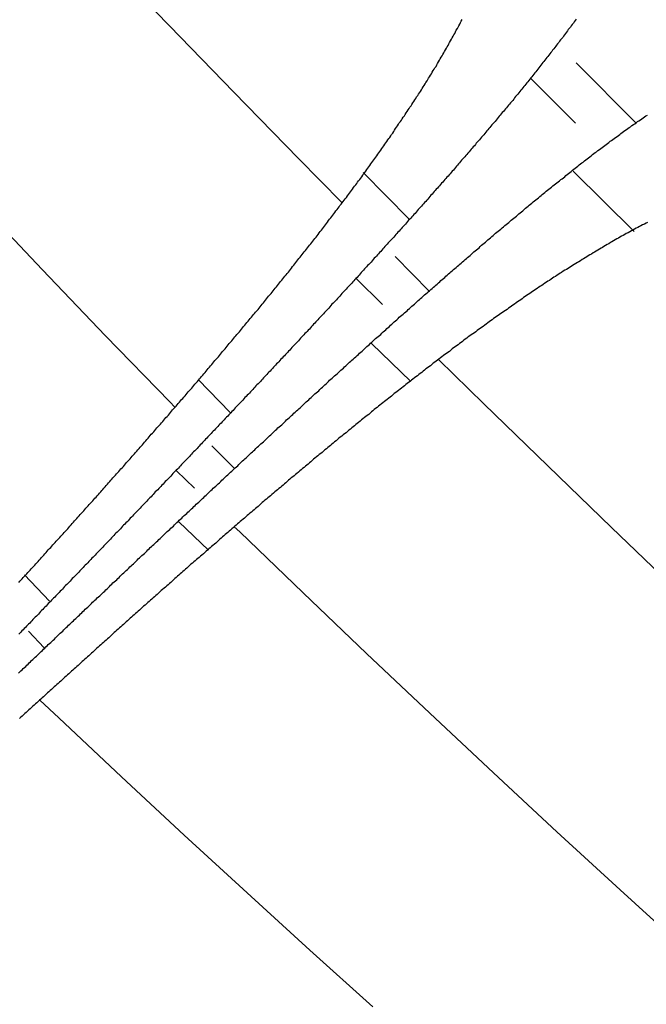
# Model space of a CAD drawing. Extents: x 2 to 87, y -108 to 11.
# Tile 55 of 210: x 24.298 to 24.534, y -80.279 to -79.908. Entities that reach past the tile are written whole.
import ezdxf

# ---------------------------------------------------------------- set-up
doc = ezdxf.new("R2010")
doc.units = 0
doc.header["$MEASUREMENT"] = 0
doc.layers.add('12', color=7, linetype='CONTINUOUS')

msp = doc.modelspace()

# ---------------------------------------------------------------- linework, layer by layer
at = {"layer": '12', "color": 62, "linetype": 'Continuous'}
for p, q in [((24.3543, -79.9105), (24.3302, -79.8856)), ((24.3785, -79.9355), (24.3543, -79.9105)), ((24.5296, -79.9471), (24.5071, -79.9245)), ((24.49, -79.9303), (24.5069, -79.9472)), ((24.4028, -79.9604), (24.3785, -79.9355)), ((24.4191, -79.977), (24.4028, -79.9604)), ((24.4444, -79.9833), (24.4271, -79.9657)), ((24.506, -79.9652), (24.529, -79.9879)), ((24.3065, -80.0022), (24.2828, -79.9772)), ((24.4519, -80.0103), (24.4391, -79.9973)), ((24.3303, -80.0271), (24.3065, -80.0022)), ((24.4245, -80.0056), (24.4344, -80.0154)), ((24.3544, -80.052), (24.3303, -80.0271)), ((24.4303, -80.03), (24.445, -80.0444)), ((24.4556, -80.0362), (24.4725, -80.0527)), ((24.3771, -80.056), (24.3651, -80.0436)), ((24.3563, -80.054), (24.3544, -80.052)), ((24.4725, -80.0527), (24.4965, -80.076)), ((24.3786, -80.077), (24.3703, -80.0685)), ((24.4965, -80.076), (24.5204, -80.0992)), ((24.357, -80.0779), (24.3637, -80.0844)), ((24.3578, -80.0971), (24.369, -80.1078)), ((24.3787, -80.099), (24.3808, -80.1009)), ((24.5204, -80.0992), (24.5444, -80.1223)), ((24.3808, -80.1009), (24.4046, -80.1238)), ((24.3093, -80.127), (24.2999, -80.1171)), ((24.4046, -80.1238), (24.4284, -80.1466)), ((24.3073, -80.1445), (24.3013, -80.1382)), ((24.4284, -80.1466), (24.4522, -80.1691)), ((24.3056, -80.1642), (24.3127, -80.1709)), ((24.4522, -80.1691), (24.4761, -80.1915)), ((24.3127, -80.1709), (24.3363, -80.1931)), ((24.4761, -80.1915), (24.4999, -80.2137)), ((24.3363, -80.1931), (24.3599, -80.215)), ((24.4999, -80.2137), (24.5237, -80.2356)), ((24.3599, -80.215), (24.3835, -80.2367)), ((24.5237, -80.2356), (24.5475, -80.2573)), ((24.3835, -80.2367), (24.4071, -80.2582)), ((24.4071, -80.2582), (24.4307, -80.2795))]:
    msp.add_line(p, q, dxfattribs=at)
for points in [[(24.449, -79.9346), (24.4493, -79.9341), (24.4497, -79.9335), (24.45, -79.933), (24.4504, -79.9324), (24.4507, -79.9319), (24.4511, -79.9313), (24.4514, -79.9308), (24.4517, -79.9302), (24.4521, -79.9297), (24.4524, -79.9291), (24.4528, -79.9286), (24.4531, -79.928), (24.4534, -79.9274), (24.4538, -79.9269), (24.4541, -79.9263), (24.4545, -79.9258), (24.4548, -79.9252), (24.4551, -79.9247), (24.4554, -79.9241), (24.4558, -79.9235), (24.4561, -79.923), (24.4564, -79.9224), (24.4568, -79.9219), (24.4571, -79.9213), (24.4574, -79.9207), (24.4577, -79.9202), (24.458, -79.9196), (24.4584, -79.919), (24.4587, -79.9185), (24.459, -79.9179), (24.4593, -79.9173), (24.4596, -79.9168), (24.4599, -79.9162), (24.4603, -79.9156), (24.4606, -79.9151), (24.4609, -79.9145), (24.4612, -79.9139), (24.4615, -79.9134), (24.4618, -79.9128), (24.4621, -79.9122), (24.4625, -79.9116), (24.4628, -79.9111), (24.4631, -79.9105), (24.4634, -79.9099), (24.4637, -79.9093), (24.464, -79.9088), (24.4643, -79.9082)], [(24.5071, -79.9081), (24.5068, -79.9086), (24.5064, -79.9091), (24.5061, -79.9096), (24.5057, -79.91), (24.5053, -79.9105), (24.505, -79.911), (24.5046, -79.9115), (24.5042, -79.912), (24.5039, -79.9125), (24.5035, -79.913), (24.5032, -79.9134), (24.5028, -79.9139), (24.5024, -79.9144), (24.5021, -79.9149), (24.5017, -79.9154), (24.5013, -79.9158), (24.5009, -79.9163), (24.5006, -79.9168), (24.5002, -79.9173), (24.4998, -79.9178), (24.4995, -79.9182), (24.4991, -79.9187), (24.4987, -79.9192), (24.4983, -79.9197), (24.498, -79.9202), (24.4976, -79.9206), (24.4972, -79.9211), (24.4969, -79.9216), (24.4965, -79.9221), (24.4961, -79.9225), (24.4957, -79.923), (24.4954, -79.9235), (24.495, -79.924), (24.4946, -79.9244), (24.4942, -79.9249)], [(24.4942, -79.9249), (24.4939, -79.9254), (24.4935, -79.9259), (24.4931, -79.9263), (24.4928, -79.9268), (24.4924, -79.9273), (24.492, -79.9278), (24.4916, -79.9282), (24.4913, -79.9287), (24.4909, -79.9292), (24.4905, -79.9297), (24.4901, -79.9301), (24.4897, -79.9306), (24.4894, -79.9311), (24.489, -79.9316), (24.4886, -79.932), (24.4882, -79.9325), (24.4879, -79.933), (24.4875, -79.9334), (24.4871, -79.9339), (24.4867, -79.9344), (24.4863, -79.9348), (24.486, -79.9353), (24.4856, -79.9358), (24.4852, -79.9363), (24.4848, -79.9367), (24.4844, -79.9372), (24.484, -79.9377), (24.4837, -79.9381), (24.4833, -79.9386), (24.4829, -79.9391), (24.4825, -79.9395), (24.4821, -79.94), (24.4817, -79.9404), (24.4813, -79.9409), (24.481, -79.9414), (24.4806, -79.9418), (24.4802, -79.9423), (24.4798, -79.9428), (24.4794, -79.9432), (24.479, -79.9437), (24.4786, -79.9442), (24.4782, -79.9446), (24.4779, -79.9451), (24.4775, -79.9455), (24.4771, -79.946), (24.4767, -79.9465), (24.4763, -79.9469), (24.4759, -79.9474), (24.4755, -79.9478), (24.4751, -79.9483), (24.4747, -79.9488), (24.4743, -79.9492), (24.474, -79.9497), (24.4736, -79.9501), (24.4732, -79.9506), (24.4728, -79.9511), (24.4724, -79.9515), (24.472, -79.952), (24.4716, -79.9524), (24.4712, -79.9529), (24.4708, -79.9534), (24.4704, -79.9538), (24.47, -79.9543), (24.4696, -79.9547), (24.4693, -79.9552), (24.4689, -79.9557), (24.4685, -79.9561), (24.4681, -79.9566), (24.4677, -79.957), (24.4673, -79.9575), (24.4669, -79.958), (24.4665, -79.9584), (24.4661, -79.9589), (24.4657, -79.9593), (24.4653, -79.9598), (24.4649, -79.9602), (24.4645, -79.9607), (24.4641, -79.9611), (24.4637, -79.9616), (24.4633, -79.9621), (24.4629, -79.9625), (24.4626, -79.963), (24.4622, -79.9634), (24.4618, -79.9639), (24.4614, -79.9643), (24.461, -79.9648), (24.4606, -79.9652), (24.4602, -79.9657), (24.4598, -79.9662), (24.4594, -79.9666), (24.459, -79.9671), (24.4586, -79.9675), (24.4582, -79.968), (24.4578, -79.9684), (24.4574, -79.9689), (24.457, -79.9693), (24.4566, -79.9698), (24.4562, -79.9702), (24.4558, -79.9707), (24.4554, -79.9711)], [(24.4114, -79.9874), (24.4118, -79.9869), (24.4122, -79.9864), (24.4126, -79.9859), (24.413, -79.9854), (24.4133, -79.9849), (24.4137, -79.9844), (24.4141, -79.9838), (24.4145, -79.9833), (24.4149, -79.9828), (24.4153, -79.9823), (24.4157, -79.9818), (24.4161, -79.9813), (24.4165, -79.9808), (24.4169, -79.9802), (24.4173, -79.9797), (24.4177, -79.9792), (24.4181, -79.9787), (24.4184, -79.9782), (24.4188, -79.9777), (24.4192, -79.9771), (24.4196, -79.9766), (24.42, -79.9761), (24.4204, -79.9756), (24.4208, -79.9751), (24.4212, -79.9745), (24.4216, -79.974), (24.422, -79.9735), (24.4223, -79.973), (24.4227, -79.9725), (24.4231, -79.972), (24.4235, -79.9714), (24.4239, -79.9709), (24.4243, -79.9704), (24.4247, -79.9699), (24.425, -79.9693), (24.4254, -79.9688), (24.4258, -79.9683), (24.4262, -79.9678), (24.4266, -79.9673), (24.427, -79.9667), (24.4273, -79.9662), (24.4277, -79.9657), (24.4281, -79.9652), (24.4285, -79.9646), (24.4289, -79.9641), (24.4293, -79.9636), (24.4296, -79.9631), (24.43, -79.9625), (24.4304, -79.962), (24.4308, -79.9615), (24.4311, -79.961), (24.4315, -79.9604), (24.4319, -79.9599), (24.4323, -79.9594), (24.4326, -79.9588), (24.433, -79.9583), (24.4334, -79.9578), (24.4338, -79.9573), (24.4341, -79.9567), (24.4345, -79.9562), (24.4349, -79.9557), (24.4353, -79.9551), (24.4356, -79.9546), (24.436, -79.9541), (24.4364, -79.9535), (24.4367, -79.953), (24.4371, -79.9525), (24.4375, -79.9519), (24.4378, -79.9514), (24.4382, -79.9509), (24.4386, -79.9503), (24.4389, -79.9498), (24.4393, -79.9492), (24.4397, -79.9487), (24.44, -79.9482), (24.4404, -79.9476), (24.4407, -79.9471), (24.4411, -79.9466), (24.4415, -79.946), (24.4418, -79.9455), (24.4422, -79.9449), (24.4426, -79.9444), (24.4429, -79.9439), (24.4433, -79.9433), (24.4436, -79.9428), (24.444, -79.9422), (24.4444, -79.9417), (24.4447, -79.9412), (24.4451, -79.9406), (24.4454, -79.9401), (24.4458, -79.9395), (24.4461, -79.939), (24.4465, -79.9384), (24.4469, -79.9379), (24.4472, -79.9373), (24.4476, -79.9368), (24.4479, -79.9363), (24.4483, -79.9357), (24.4486, -79.9352), (24.449, -79.9346)], [(24.5255, -79.9499), (24.5261, -79.9496), (24.5266, -79.9492), (24.5271, -79.9488), (24.5276, -79.9485), (24.5281, -79.9481), (24.5287, -79.9477), (24.5292, -79.9474), (24.5297, -79.947), (24.5302, -79.9466), (24.5307, -79.9463), (24.5313, -79.9459), (24.5318, -79.9455), (24.5323, -79.9452), (24.5328, -79.9448), (24.5333, -79.9444), (24.5339, -79.9441)], [(24.476, -79.9894), (24.4764, -79.989), (24.4769, -79.9886), (24.4774, -79.9882), (24.4779, -79.9878), (24.4784, -79.9874), (24.4788, -79.987), (24.4793, -79.9866), (24.4798, -79.9862), (24.4803, -79.9857), (24.4808, -79.9853), (24.4813, -79.9849), (24.4818, -79.9845), (24.4822, -79.9841), (24.4827, -79.9837), (24.4832, -79.9833), (24.4837, -79.9829), (24.4842, -79.9825), (24.4847, -79.9821), (24.4852, -79.9817), (24.4856, -79.9813), (24.4861, -79.9809), (24.4866, -79.9805), (24.4871, -79.9801), (24.4876, -79.9796), (24.4881, -79.9792), (24.4886, -79.9788), (24.4891, -79.9784), (24.4895, -79.978), (24.49, -79.9776), (24.4905, -79.9772), (24.491, -79.9768), (24.4915, -79.9764), (24.492, -79.976), (24.4925, -79.9756), (24.493, -79.9752), (24.4935, -79.9748), (24.494, -79.9744), (24.4944, -79.974), (24.4949, -79.9736), (24.4954, -79.9732), (24.4959, -79.9728), (24.4964, -79.9724), (24.4969, -79.972), (24.4974, -79.9716), (24.4979, -79.9712), (24.4984, -79.9708), (24.4989, -79.9704), (24.4994, -79.97), (24.4999, -79.9696), (24.5004, -79.9692), (24.5009, -79.9688), (24.5014, -79.9684), (24.5019, -79.9681), (24.5024, -79.9677), (24.5029, -79.9673), (24.5033, -79.9669), (24.5038, -79.9665), (24.5043, -79.9661), (24.5048, -79.9657), (24.5053, -79.9653), (24.5058, -79.9649), (24.5063, -79.9645), (24.5068, -79.9641), (24.5073, -79.9637), (24.5078, -79.9633), (24.5083, -79.9629), (24.5088, -79.9625), (24.5093, -79.9621), (24.5098, -79.9618), (24.5103, -79.9614), (24.5108, -79.961), (24.5113, -79.9606), (24.5118, -79.9602), (24.5123, -79.9598), (24.5128, -79.9594), (24.5133, -79.959), (24.5138, -79.9586), (24.5143, -79.9582), (24.5148, -79.9579), (24.5153, -79.9575), (24.5159, -79.9571), (24.5164, -79.9567), (24.5169, -79.9563), (24.5174, -79.9559), (24.5179, -79.9556), (24.5184, -79.9552), (24.5189, -79.9548), (24.5194, -79.9544), (24.5199, -79.954), (24.5204, -79.9537), (24.5209, -79.9533), (24.5214, -79.9529), (24.5219, -79.9525), (24.5225, -79.9522), (24.523, -79.9518), (24.5235, -79.9514), (24.524, -79.951), (24.5245, -79.9507), (24.525, -79.9503), (24.5255, -79.9499)], [(24.4554, -79.9711), (24.455, -79.9716), (24.4546, -79.972), (24.4542, -79.9725), (24.4538, -79.9729), (24.4534, -79.9734), (24.453, -79.9739), (24.4526, -79.9743), (24.4522, -79.9748), (24.4518, -79.9752), (24.4514, -79.9757), (24.451, -79.9761), (24.4506, -79.9766), (24.4502, -79.977), (24.4498, -79.9775), (24.4494, -79.9779), (24.449, -79.9784), (24.4486, -79.9788), (24.4482, -79.9793), (24.4478, -79.9797), (24.4474, -79.9802), (24.447, -79.9806), (24.4466, -79.9811), (24.4462, -79.9815), (24.4458, -79.982), (24.4454, -79.9824), (24.445, -79.9829), (24.4446, -79.9833), (24.4442, -79.9837), (24.4438, -79.9842), (24.4434, -79.9846), (24.443, -79.9851), (24.4426, -79.9855), (24.4422, -79.986), (24.4418, -79.9864), (24.4414, -79.9869), (24.441, -79.9873), (24.4406, -79.9878), (24.4402, -79.9882), (24.4398, -79.9887), (24.4394, -79.9891), (24.439, -79.9896), (24.4386, -79.99), (24.4381, -79.9905), (24.4377, -79.9909), (24.4373, -79.9914), (24.4369, -79.9918), (24.4365, -79.9922), (24.4361, -79.9927), (24.4357, -79.9931), (24.4353, -79.9936), (24.4349, -79.994), (24.4345, -79.9945), (24.4341, -79.9949), (24.4337, -79.9954), (24.4333, -79.9958), (24.4329, -79.9963), (24.4325, -79.9967), (24.4321, -79.9972), (24.4317, -79.9976), (24.4313, -79.998), (24.4309, -79.9985), (24.4305, -79.9989), (24.4301, -79.9994), (24.4297, -79.9998), (24.4293, -80.0003), (24.4288, -80.0007), (24.4284, -80.0012), (24.428, -80.0016), (24.4276, -80.002), (24.4272, -80.0025), (24.4268, -80.0029), (24.4264, -80.0034), (24.426, -80.0038), (24.4256, -80.0043), (24.4252, -80.0047), (24.4248, -80.0052), (24.4244, -80.0056), (24.424, -80.006), (24.4236, -80.0065), (24.4232, -80.0069), (24.4228, -80.0074), (24.4224, -80.0078), (24.4219, -80.0083), (24.4215, -80.0087), (24.4211, -80.0091), (24.4207, -80.0096), (24.4203, -80.01), (24.4199, -80.0105), (24.4195, -80.0109), (24.4191, -80.0113), (24.4187, -80.0118), (24.4183, -80.0122), (24.4179, -80.0127), (24.4175, -80.0131), (24.4171, -80.0136), (24.4167, -80.014), (24.4163, -80.0144), (24.4158, -80.0149), (24.4154, -80.0153), (24.415, -80.0158)], [(24.3706, -80.0375), (24.371, -80.037), (24.3714, -80.0365), (24.3719, -80.036), (24.3723, -80.0355), (24.3727, -80.035), (24.3731, -80.0345), (24.3735, -80.034), (24.3739, -80.0335), (24.3743, -80.033), (24.3748, -80.0325), (24.3752, -80.032), (24.3756, -80.0316), (24.376, -80.0311), (24.3764, -80.0306), (24.3768, -80.0301), (24.3773, -80.0296), (24.3777, -80.0291), (24.3781, -80.0286), (24.3785, -80.0281), (24.3789, -80.0276), (24.3793, -80.0271), (24.3797, -80.0266), (24.3801, -80.0261), (24.3806, -80.0256), (24.381, -80.0251), (24.3814, -80.0246), (24.3818, -80.0241), (24.3822, -80.0236), (24.3826, -80.0232), (24.383, -80.0227), (24.3834, -80.0222), (24.3839, -80.0217), (24.3843, -80.0212), (24.3847, -80.0207), (24.3851, -80.0202), (24.3855, -80.0197), (24.3859, -80.0192), (24.3863, -80.0187), (24.3867, -80.0182), (24.3871, -80.0177), (24.3876, -80.0172), (24.388, -80.0167), (24.3884, -80.0162), (24.3888, -80.0157), (24.3892, -80.0152), (24.3896, -80.0147), (24.39, -80.0142), (24.3904, -80.0137), (24.3908, -80.0132), (24.3912, -80.0127), (24.3916, -80.0122), (24.3921, -80.0117), (24.3925, -80.0112), (24.3929, -80.0107), (24.3933, -80.0102), (24.3937, -80.0097), (24.3941, -80.0092), (24.3945, -80.0087), (24.3949, -80.0082), (24.3953, -80.0077), (24.3957, -80.0072), (24.3961, -80.0067), (24.3965, -80.0062), (24.3969, -80.0057), (24.3973, -80.0052), (24.3977, -80.0047), (24.3982, -80.0042), (24.3986, -80.0037), (24.399, -80.0032), (24.3994, -80.0027), (24.3998, -80.0022), (24.4002, -80.0017), (24.4006, -80.0011), (24.401, -80.0006), (24.4014, -80.0001), (24.4018, -79.9996), (24.4022, -79.9991), (24.4026, -79.9986), (24.403, -79.9981), (24.4034, -79.9976), (24.4038, -79.9971), (24.4042, -79.9966), (24.4046, -79.9961), (24.405, -79.9956), (24.4054, -79.9951), (24.4058, -79.9946), (24.4062, -79.9941), (24.4066, -79.9935), (24.407, -79.993), (24.4074, -79.9925), (24.4078, -79.992), (24.4082, -79.9915), (24.4086, -79.991), (24.409, -79.9905), (24.4094, -79.99), (24.4098, -79.9895), (24.4102, -79.989), (24.4106, -79.9884), (24.411, -79.9879), (24.4114, -79.9874)], [(24.534, -79.9845), (24.5334, -79.9848), (24.5328, -79.9851), (24.5321, -79.9854), (24.5315, -79.9858), (24.5309, -79.9861), (24.5303, -79.9864), (24.5297, -79.9867), (24.5291, -79.9871), (24.5285, -79.9874), (24.5279, -79.9877), (24.5273, -79.988), (24.5267, -79.9884), (24.526, -79.9887), (24.5254, -79.989), (24.5248, -79.9894), (24.5242, -79.9897), (24.5236, -79.9901), (24.523, -79.9904), (24.5224, -79.9907), (24.5218, -79.9911), (24.5212, -79.9914), (24.5206, -79.9918), (24.52, -79.9921), (24.5194, -79.9925), (24.5188, -79.9928), (24.5182, -79.9932), (24.5176, -79.9935), (24.5171, -79.9939), (24.5165, -79.9942), (24.5159, -79.9946), (24.5153, -79.9949), (24.5147, -79.9953), (24.5141, -79.9957), (24.5135, -79.996), (24.5129, -79.9964), (24.5123, -79.9967), (24.5117, -79.9971), (24.5111, -79.9974), (24.5105, -79.9978), (24.5099, -79.9982), (24.5094, -79.9985), (24.5088, -79.9989), (24.5082, -79.9993), (24.5076, -79.9996), (24.507, -80), (24.5064, -80.0003), (24.5058, -80.0007), (24.5053, -80.0011), (24.5047, -80.0014), (24.5041, -80.0018), (24.5035, -80.0022), (24.5029, -80.0025), (24.5023, -80.0029), (24.5017, -80.0033), (24.5012, -80.0036), (24.5006, -80.004), (24.5, -80.0044), (24.4994, -80.0048), (24.4988, -80.0051), (24.4983, -80.0055), (24.4977, -80.0059), (24.4971, -80.0063), (24.4965, -80.0066), (24.496, -80.007), (24.4954, -80.0074), (24.4948, -80.0078)], [(24.4285, -80.0312), (24.429, -80.0308), (24.4295, -80.0304), (24.4299, -80.0299), (24.4304, -80.0295), (24.4309, -80.0291), (24.4313, -80.0287), (24.4318, -80.0282), (24.4323, -80.0278), (24.4327, -80.0274), (24.4332, -80.027), (24.4337, -80.0266), (24.4341, -80.0261), (24.4346, -80.0257), (24.4351, -80.0253), (24.4356, -80.0249), (24.436, -80.0244), (24.4365, -80.024), (24.437, -80.0236), (24.4374, -80.0232), (24.4379, -80.0228), (24.4384, -80.0223), (24.4388, -80.0219), (24.4393, -80.0215), (24.4398, -80.0211), (24.4403, -80.0207), (24.4407, -80.0202), (24.4412, -80.0198), (24.4417, -80.0194), (24.4421, -80.019), (24.4426, -80.0185), (24.4431, -80.0181), (24.4436, -80.0177), (24.444, -80.0173), (24.4445, -80.0169), (24.445, -80.0164), (24.4454, -80.016), (24.4459, -80.0156), (24.4464, -80.0152), (24.4469, -80.0148), (24.4473, -80.0144), (24.4478, -80.0139), (24.4483, -80.0135), (24.4487, -80.0131), (24.4492, -80.0127), (24.4497, -80.0123), (24.4502, -80.0118), (24.4506, -80.0114), (24.4511, -80.011), (24.4516, -80.0106), (24.4521, -80.0102), (24.4525, -80.0097), (24.453, -80.0093), (24.4535, -80.0089), (24.454, -80.0085), (24.4544, -80.0081), (24.4549, -80.0077), (24.4554, -80.0072), (24.4559, -80.0068), (24.4563, -80.0064), (24.4568, -80.006), (24.4573, -80.0056), (24.4578, -80.0052), (24.4582, -80.0047), (24.4587, -80.0043), (24.4592, -80.0039), (24.4597, -80.0035), (24.4601, -80.0031), (24.4606, -80.0027), (24.4611, -80.0022), (24.4616, -80.0018), (24.462, -80.0014), (24.4625, -80.001), (24.463, -80.0006), (24.4635, -80.0002), (24.464, -79.9998), (24.4644, -79.9993), (24.4649, -79.9989), (24.4654, -79.9985), (24.4659, -79.9981), (24.4663, -79.9977), (24.4668, -79.9973), (24.4673, -79.9969), (24.4678, -79.9964), (24.4683, -79.996), (24.4687, -79.9956), (24.4692, -79.9952), (24.4697, -79.9948), (24.4702, -79.9944), (24.4707, -79.994), (24.4711, -79.9935), (24.4716, -79.9931), (24.4721, -79.9927), (24.4726, -79.9923), (24.4731, -79.9919), (24.4735, -79.9915), (24.474, -79.9911), (24.4745, -79.9907), (24.475, -79.9903), (24.4755, -79.9898), (24.476, -79.9894)], [(24.4948, -80.0078), (24.4942, -80.0082), (24.4937, -80.0085), (24.4931, -80.0089), (24.4925, -80.0093), (24.4919, -80.0097), (24.4914, -80.0101), (24.4908, -80.0105), (24.4902, -80.0109), (24.4897, -80.0113), (24.4891, -80.0116), (24.4885, -80.012), (24.488, -80.0124), (24.4874, -80.0128), (24.4868, -80.0132), (24.4863, -80.0136), (24.4857, -80.014), (24.4851, -80.0144), (24.4846, -80.0148), (24.484, -80.0152), (24.4834, -80.0156), (24.4829, -80.016), (24.4823, -80.0164), (24.4817, -80.0168), (24.4812, -80.0172), (24.4806, -80.0176), (24.48, -80.018), (24.4795, -80.0184), (24.4789, -80.0187), (24.4784, -80.0191), (24.4778, -80.0195), (24.4772, -80.0199), (24.4767, -80.0203), (24.4761, -80.0207), (24.4756, -80.0211), (24.475, -80.0215), (24.4744, -80.0219), (24.4739, -80.0223), (24.4733, -80.0228), (24.4728, -80.0232), (24.4722, -80.0236), (24.4716, -80.024), (24.4711, -80.0244), (24.4705, -80.0248), (24.47, -80.0252), (24.4694, -80.0256), (24.4689, -80.026), (24.4683, -80.0264), (24.4677, -80.0268), (24.4672, -80.0272), (24.4666, -80.0276), (24.4661, -80.028), (24.4655, -80.0284), (24.465, -80.0288), (24.4644, -80.0293), (24.4639, -80.0297), (24.4633, -80.0301), (24.4628, -80.0305), (24.4622, -80.0309), (24.4617, -80.0313), (24.4611, -80.0317), (24.4606, -80.0321), (24.46, -80.0325), (24.4595, -80.033), (24.4589, -80.0334), (24.4584, -80.0338), (24.4578, -80.0342), (24.4573, -80.0346), (24.4567, -80.035), (24.4562, -80.0354), (24.4556, -80.0359), (24.4551, -80.0363), (24.4545, -80.0367), (24.454, -80.0371), (24.4534, -80.0375), (24.4529, -80.038), (24.4524, -80.0384), (24.4518, -80.0388), (24.4513, -80.0392), (24.4507, -80.0396), (24.4502, -80.0401), (24.4496, -80.0405), (24.4491, -80.0409), (24.4485, -80.0413), (24.448, -80.0417), (24.4475, -80.0422), (24.4469, -80.0426), (24.4464, -80.043), (24.4458, -80.0434), (24.4453, -80.0438), (24.4448, -80.0443), (24.4442, -80.0447), (24.4437, -80.0451), (24.4431, -80.0455), (24.4426, -80.046), (24.4421, -80.0464), (24.4415, -80.0468), (24.441, -80.0472), (24.4404, -80.0477), (24.4399, -80.0481), (24.4394, -80.0485)], [(24.415, -80.0158), (24.4146, -80.0162), (24.4142, -80.0167), (24.4138, -80.0171), (24.4134, -80.0175), (24.413, -80.018), (24.4126, -80.0184), (24.4122, -80.0189), (24.4118, -80.0193), (24.4114, -80.0197), (24.411, -80.0202), (24.4105, -80.0206), (24.4101, -80.0211), (24.4097, -80.0215), (24.4093, -80.0219), (24.4089, -80.0224), (24.4085, -80.0228), (24.4081, -80.0233), (24.4077, -80.0237), (24.4073, -80.0241), (24.4069, -80.0246), (24.4065, -80.025), (24.4061, -80.0255), (24.4057, -80.0259), (24.4052, -80.0263), (24.4048, -80.0268), (24.4044, -80.0272), (24.404, -80.0277), (24.4036, -80.0281), (24.4032, -80.0285), (24.4028, -80.029), (24.4024, -80.0294), (24.402, -80.0298), (24.4016, -80.0303), (24.4012, -80.0307), (24.4007, -80.0312), (24.4003, -80.0316), (24.3999, -80.032), (24.3995, -80.0325), (24.3991, -80.0329), (24.3987, -80.0334), (24.3983, -80.0338), (24.3979, -80.0342), (24.3975, -80.0347), (24.3971, -80.0351), (24.3967, -80.0355), (24.3962, -80.036), (24.3958, -80.0364), (24.3954, -80.0369), (24.395, -80.0373), (24.3946, -80.0377), (24.3942, -80.0382), (24.3938, -80.0386), (24.3934, -80.039), (24.393, -80.0395), (24.3926, -80.0399), (24.3922, -80.0404), (24.3917, -80.0408), (24.3913, -80.0412), (24.3909, -80.0417), (24.3905, -80.0421), (24.3901, -80.0425), (24.3897, -80.043), (24.3893, -80.0434), (24.3889, -80.0439), (24.3885, -80.0443), (24.3881, -80.0447), (24.3876, -80.0452), (24.3872, -80.0456), (24.3868, -80.046), (24.3864, -80.0465), (24.386, -80.0469), (24.3856, -80.0473), (24.3852, -80.0478), (24.3848, -80.0482), (24.3844, -80.0487), (24.384, -80.0491), (24.3835, -80.0495), (24.3831, -80.05), (24.3827, -80.0504), (24.3823, -80.0508), (24.3819, -80.0513), (24.3815, -80.0517), (24.3811, -80.0521), (24.3807, -80.0526), (24.3803, -80.053), (24.3799, -80.0534), (24.3794, -80.0539), (24.379, -80.0543), (24.3786, -80.0548), (24.3782, -80.0552), (24.3778, -80.0556), (24.3774, -80.0561), (24.377, -80.0565), (24.3766, -80.0569), (24.3762, -80.0574), (24.3757, -80.0578), (24.3753, -80.0582), (24.3749, -80.0587), (24.3745, -80.0591), (24.3741, -80.0595)], [(24.3823, -80.0738), (24.3827, -80.0734), (24.3832, -80.073), (24.3836, -80.0725), (24.3841, -80.0721), (24.3845, -80.0717), (24.385, -80.0712), (24.3855, -80.0708), (24.3859, -80.0704), (24.3864, -80.07), (24.3868, -80.0695), (24.3873, -80.0691), (24.3878, -80.0687), (24.3882, -80.0683), (24.3887, -80.0678), (24.3891, -80.0674), (24.3896, -80.067), (24.3901, -80.0665), (24.3905, -80.0661), (24.391, -80.0657), (24.3914, -80.0653), (24.3919, -80.0648), (24.3924, -80.0644), (24.3928, -80.064), (24.3933, -80.0635), (24.3937, -80.0631), (24.3942, -80.0627), (24.3947, -80.0623), (24.3951, -80.0618), (24.3956, -80.0614), (24.396, -80.061), (24.3965, -80.0606), (24.397, -80.0601), (24.3974, -80.0597), (24.3979, -80.0593), (24.3983, -80.0588), (24.3988, -80.0584), (24.3993, -80.058), (24.3997, -80.0576), (24.4002, -80.0571), (24.4007, -80.0567), (24.4011, -80.0563), (24.4016, -80.0559), (24.402, -80.0554), (24.4025, -80.055), (24.403, -80.0546), (24.4034, -80.0542), (24.4039, -80.0537), (24.4044, -80.0533), (24.4048, -80.0529), (24.4053, -80.0524), (24.4057, -80.052), (24.4062, -80.0516), (24.4067, -80.0512), (24.4071, -80.0507), (24.4076, -80.0503), (24.4081, -80.0499), (24.4085, -80.0495), (24.409, -80.049), (24.4094, -80.0486), (24.4099, -80.0482), (24.4104, -80.0478), (24.4108, -80.0473), (24.4113, -80.0469), (24.4118, -80.0465), (24.4122, -80.0461), (24.4127, -80.0456), (24.4132, -80.0452), (24.4136, -80.0448), (24.4141, -80.0444), (24.4145, -80.0439), (24.415, -80.0435), (24.4155, -80.0431), (24.4159, -80.0427), (24.4164, -80.0422), (24.4169, -80.0418), (24.4173, -80.0414), (24.4178, -80.041), (24.4183, -80.0405), (24.4187, -80.0401), (24.4192, -80.0397), (24.4197, -80.0393), (24.4201, -80.0388), (24.4206, -80.0384), (24.4211, -80.038), (24.4215, -80.0376), (24.422, -80.0371), (24.4225, -80.0367), (24.4229, -80.0363), (24.4234, -80.0359), (24.4239, -80.0354), (24.4243, -80.035), (24.4248, -80.0346), (24.4253, -80.0342), (24.4257, -80.0337), (24.4262, -80.0333), (24.4267, -80.0329), (24.4271, -80.0325), (24.4276, -80.032), (24.4281, -80.0316), (24.4285, -80.0312)], [(24.3285, -80.0858), (24.3289, -80.0854), (24.3293, -80.0849), (24.3297, -80.0844), (24.3302, -80.0839), (24.3306, -80.0835), (24.331, -80.083), (24.3314, -80.0825), (24.3319, -80.082), (24.3323, -80.0815), (24.3327, -80.0811), (24.3331, -80.0806), (24.3336, -80.0801), (24.334, -80.0796), (24.3344, -80.0791), (24.3348, -80.0787), (24.3353, -80.0782), (24.3357, -80.0777), (24.3361, -80.0772), (24.3365, -80.0768), (24.337, -80.0763), (24.3374, -80.0758), (24.3378, -80.0753), (24.3382, -80.0748), (24.3386, -80.0744), (24.3391, -80.0739), (24.3395, -80.0734), (24.3399, -80.0729), (24.3403, -80.0724), (24.3408, -80.0719), (24.3412, -80.0715), (24.3416, -80.071), (24.342, -80.0705), (24.3425, -80.07), (24.3429, -80.0695), (24.3433, -80.0691), (24.3437, -80.0686), (24.3442, -80.0681), (24.3446, -80.0676), (24.345, -80.0671), (24.3454, -80.0666), (24.3458, -80.0662), (24.3463, -80.0657), (24.3467, -80.0652), (24.3471, -80.0647), (24.3475, -80.0642), (24.348, -80.0638), (24.3484, -80.0633), (24.3488, -80.0628), (24.3492, -80.0623), (24.3496, -80.0618), (24.3501, -80.0613), (24.3505, -80.0609), (24.3509, -80.0604), (24.3513, -80.0599), (24.3518, -80.0594), (24.3522, -80.0589), (24.3526, -80.0584), (24.353, -80.0579), (24.3534, -80.0575), (24.3539, -80.057), (24.3543, -80.0565), (24.3547, -80.056), (24.3551, -80.0555), (24.3555, -80.055), (24.356, -80.0545), (24.3564, -80.0541), (24.3568, -80.0536), (24.3572, -80.0531), (24.3576, -80.0526), (24.3581, -80.0521), (24.3585, -80.0516), (24.3589, -80.0511), (24.3593, -80.0507), (24.3597, -80.0502), (24.3602, -80.0497), (24.3606, -80.0492), (24.361, -80.0487), (24.3614, -80.0482), (24.3618, -80.0477), (24.3623, -80.0472), (24.3627, -80.0468), (24.3631, -80.0463), (24.3635, -80.0458), (24.3639, -80.0453), (24.3643, -80.0448), (24.3648, -80.0443), (24.3652, -80.0438), (24.3656, -80.0433), (24.366, -80.0429), (24.3664, -80.0424), (24.3669, -80.0419), (24.3673, -80.0414), (24.3677, -80.0409), (24.3681, -80.0404), (24.3685, -80.0399), (24.3689, -80.0394), (24.3694, -80.0389), (24.3698, -80.0384), (24.3702, -80.038), (24.3706, -80.0375)], [(24.4394, -80.0485), (24.4388, -80.0489), (24.4383, -80.0494), (24.4377, -80.0498), (24.4372, -80.0502), (24.4367, -80.0506), (24.4361, -80.0511), (24.4356, -80.0515), (24.4351, -80.0519), (24.4345, -80.0524), (24.434, -80.0528), (24.4334, -80.0532), (24.4329, -80.0536), (24.4324, -80.0541), (24.4318, -80.0545), (24.4313, -80.0549), (24.4308, -80.0554), (24.4302, -80.0558), (24.4297, -80.0562), (24.4292, -80.0567), (24.4286, -80.0571), (24.4281, -80.0575), (24.4276, -80.0579), (24.427, -80.0584), (24.4265, -80.0588), (24.426, -80.0592), (24.4254, -80.0597), (24.4249, -80.0601), (24.4244, -80.0605), (24.4238, -80.061), (24.4233, -80.0614), (24.4228, -80.0618), (24.4223, -80.0623), (24.4217, -80.0627), (24.4212, -80.0631), (24.4207, -80.0636), (24.4201, -80.064), (24.4196, -80.0644), (24.4191, -80.0649), (24.4185, -80.0653), (24.418, -80.0657), (24.4175, -80.0662), (24.417, -80.0666), (24.4164, -80.067), (24.4159, -80.0675), (24.4154, -80.0679), (24.4148, -80.0684), (24.4143, -80.0688), (24.4138, -80.0692), (24.4133, -80.0697), (24.4127, -80.0701), (24.4122, -80.0705), (24.4117, -80.071), (24.4112, -80.0714), (24.4106, -80.0718), (24.4101, -80.0723), (24.4096, -80.0727), (24.409, -80.0732), (24.4085, -80.0736), (24.408, -80.074), (24.4075, -80.0745), (24.4069, -80.0749), (24.4064, -80.0754), (24.4059, -80.0758), (24.4054, -80.0762), (24.4049, -80.0767), (24.4043, -80.0771), (24.4038, -80.0776), (24.4033, -80.078), (24.4028, -80.0784), (24.4022, -80.0789), (24.4017, -80.0793), (24.4012, -80.0798), (24.4007, -80.0802), (24.4001, -80.0806), (24.3996, -80.0811), (24.3991, -80.0815), (24.3986, -80.082), (24.3981, -80.0824), (24.3975, -80.0828), (24.397, -80.0833), (24.3965, -80.0837), (24.396, -80.0842), (24.3954, -80.0846), (24.3949, -80.0851), (24.3944, -80.0855), (24.3939, -80.0859), (24.3934, -80.0864), (24.3928, -80.0868), (24.3923, -80.0873), (24.3918, -80.0877), (24.3913, -80.0881), (24.3908, -80.0886), (24.3902, -80.089), (24.3897, -80.0895), (24.3892, -80.0899), (24.3887, -80.0904), (24.3882, -80.0908), (24.3877, -80.0913), (24.3871, -80.0917), (24.3866, -80.0921)], [(24.3741, -80.0595), (24.3737, -80.06), (24.3733, -80.0604), (24.3729, -80.0608), (24.3725, -80.0613), (24.3721, -80.0617), (24.3716, -80.0621), (24.3712, -80.0626), (24.3708, -80.063), (24.3704, -80.0634), (24.37, -80.0639), (24.3696, -80.0643), (24.3692, -80.0647), (24.3688, -80.0652), (24.3684, -80.0656), (24.3679, -80.066), (24.3675, -80.0665), (24.3671, -80.0669), (24.3667, -80.0673), (24.3663, -80.0678), (24.3659, -80.0682), (24.3655, -80.0686), (24.3651, -80.0691), (24.3647, -80.0695), (24.3643, -80.0699), (24.3638, -80.0704), (24.3634, -80.0708), (24.363, -80.0712), (24.3626, -80.0717), (24.3622, -80.0721), (24.3618, -80.0725), (24.3614, -80.073), (24.361, -80.0734), (24.3606, -80.0738), (24.3601, -80.0743), (24.3597, -80.0747), (24.3593, -80.0751), (24.3589, -80.0756), (24.3585, -80.076), (24.3581, -80.0764), (24.3577, -80.0769), (24.3573, -80.0773), (24.3569, -80.0777), (24.3564, -80.0782), (24.356, -80.0786), (24.3556, -80.079), (24.3552, -80.0795), (24.3548, -80.0799), (24.3544, -80.0803), (24.354, -80.0808), (24.3536, -80.0812), (24.3532, -80.0816), (24.3527, -80.082), (24.3523, -80.0825), (24.3519, -80.0829), (24.3515, -80.0833), (24.3511, -80.0838), (24.3507, -80.0842), (24.3503, -80.0846), (24.3499, -80.0851), (24.3495, -80.0855), (24.349, -80.0859), (24.3486, -80.0864), (24.3482, -80.0868), (24.3478, -80.0872), (24.3474, -80.0877), (24.347, -80.0881), (24.3466, -80.0885), (24.3462, -80.0889), (24.3458, -80.0894), (24.3453, -80.0898), (24.3449, -80.0902), (24.3445, -80.0907), (24.3441, -80.0911), (24.3437, -80.0915), (24.3433, -80.092), (24.3429, -80.0924), (24.3425, -80.0928), (24.3421, -80.0932), (24.3416, -80.0937), (24.3412, -80.0941), (24.3408, -80.0945), (24.3404, -80.095), (24.34, -80.0954), (24.3396, -80.0958), (24.3392, -80.0963), (24.3388, -80.0967), (24.3384, -80.0971), (24.3379, -80.0975), (24.3375, -80.098), (24.3371, -80.0984), (24.3367, -80.0988), (24.3363, -80.0993), (24.3359, -80.0997), (24.3355, -80.1001), (24.3351, -80.1006), (24.3347, -80.101), (24.3342, -80.1014), (24.3338, -80.1018), (24.3334, -80.1023), (24.333, -80.1027)], [(24.3367, -80.1167), (24.3372, -80.1163), (24.3376, -80.1159), (24.3381, -80.1154), (24.3385, -80.115), (24.339, -80.1146), (24.3394, -80.1141), (24.3399, -80.1137), (24.3403, -80.1133), (24.3408, -80.1129), (24.3413, -80.1124), (24.3417, -80.112), (24.3422, -80.1116), (24.3426, -80.1111), (24.3431, -80.1107), (24.3435, -80.1103), (24.344, -80.1098), (24.3444, -80.1094), (24.3449, -80.109), (24.3453, -80.1086), (24.3458, -80.1081), (24.3462, -80.1077), (24.3467, -80.1073), (24.3471, -80.1068), (24.3476, -80.1064), (24.348, -80.106), (24.3485, -80.1056), (24.349, -80.1051), (24.3494, -80.1047), (24.3499, -80.1043), (24.3503, -80.1038), (24.3508, -80.1034), (24.3512, -80.103), (24.3517, -80.1025), (24.3521, -80.1021), (24.3526, -80.1017), (24.353, -80.1013), (24.3535, -80.1008), (24.354, -80.1004), (24.3544, -80.1), (24.3549, -80.0995), (24.3553, -80.0991), (24.3558, -80.0987), (24.3562, -80.0983), (24.3567, -80.0978), (24.3571, -80.0974), (24.3576, -80.097), (24.358, -80.0965), (24.3585, -80.0961), (24.359, -80.0957), (24.3594, -80.0953), (24.3599, -80.0948), (24.3603, -80.0944), (24.3608, -80.094), (24.3612, -80.0935), (24.3617, -80.0931), (24.3621, -80.0927), (24.3626, -80.0922), (24.3631, -80.0918), (24.3635, -80.0914), (24.364, -80.091), (24.3644, -80.0905), (24.3649, -80.0901), (24.3653, -80.0897), (24.3658, -80.0892), (24.3662, -80.0888), (24.3667, -80.0884), (24.3672, -80.088), (24.3676, -80.0875), (24.3681, -80.0871), (24.3685, -80.0867), (24.369, -80.0862), (24.3694, -80.0858), (24.3699, -80.0854), (24.3704, -80.085), (24.3708, -80.0845), (24.3713, -80.0841), (24.3717, -80.0837), (24.3722, -80.0832), (24.3726, -80.0828), (24.3731, -80.0824), (24.3736, -80.082), (24.374, -80.0815), (24.3745, -80.0811), (24.3749, -80.0807), (24.3754, -80.0802), (24.3758, -80.0798), (24.3763, -80.0794), (24.3768, -80.079), (24.3772, -80.0785), (24.3777, -80.0781), (24.3781, -80.0777), (24.3786, -80.0772), (24.379, -80.0768), (24.3795, -80.0764), (24.38, -80.076), (24.3804, -80.0755), (24.3809, -80.0751), (24.3813, -80.0747), (24.3818, -80.0742), (24.3823, -80.0738)], [(24.2977, -80.12), (24.2981, -80.1195), (24.2986, -80.119), (24.299, -80.1186), (24.2994, -80.1181), (24.2998, -80.1176), (24.3003, -80.1171), (24.3007, -80.1167), (24.3011, -80.1162), (24.3016, -80.1157), (24.302, -80.1153), (24.3024, -80.1148), (24.3028, -80.1143), (24.3033, -80.1138), (24.3037, -80.1134), (24.3041, -80.1129), (24.3046, -80.1124), (24.305, -80.112), (24.3054, -80.1115), (24.3058, -80.111), (24.3063, -80.1105), (24.3067, -80.1101), (24.3071, -80.1096), (24.3075, -80.1091), (24.308, -80.1087), (24.3084, -80.1082), (24.3088, -80.1077), (24.3093, -80.1072), (24.3097, -80.1068), (24.3101, -80.1063), (24.3105, -80.1058), (24.311, -80.1053), (24.3114, -80.1049), (24.3118, -80.1044), (24.3123, -80.1039), (24.3127, -80.1034), (24.3131, -80.103), (24.3135, -80.1025), (24.314, -80.102), (24.3144, -80.1016), (24.3148, -80.1011), (24.3152, -80.1006), (24.3157, -80.1001), (24.3161, -80.0997), (24.3165, -80.0992), (24.3169, -80.0987), (24.3174, -80.0982), (24.3178, -80.0978), (24.3182, -80.0973), (24.3187, -80.0968), (24.3191, -80.0963), (24.3195, -80.0959), (24.3199, -80.0954), (24.3204, -80.0949), (24.3208, -80.0944), (24.3212, -80.094), (24.3216, -80.0935), (24.3221, -80.093), (24.3225, -80.0925), (24.3229, -80.092), (24.3233, -80.0916), (24.3238, -80.0911), (24.3242, -80.0906), (24.3246, -80.0901), (24.325, -80.0897), (24.3255, -80.0892), (24.3259, -80.0887), (24.3263, -80.0882), (24.3268, -80.0878), (24.3272, -80.0873), (24.3276, -80.0868), (24.328, -80.0863), (24.3285, -80.0858)], [(24.3866, -80.0921), (24.3861, -80.0926), (24.3856, -80.093), (24.3851, -80.0935), (24.3845, -80.0939), (24.384, -80.0944), (24.3835, -80.0948), (24.383, -80.0953), (24.3825, -80.0957), (24.382, -80.0961), (24.3814, -80.0966), (24.3809, -80.097), (24.3804, -80.0975), (24.3799, -80.0979), (24.3794, -80.0984), (24.3789, -80.0988), (24.3784, -80.0993), (24.3778, -80.0997), (24.3773, -80.1002), (24.3768, -80.1006), (24.3763, -80.1011), (24.3758, -80.1015), (24.3753, -80.1019), (24.3747, -80.1024), (24.3742, -80.1028), (24.3737, -80.1033), (24.3732, -80.1037), (24.3727, -80.1042), (24.3722, -80.1046), (24.3717, -80.1051), (24.3712, -80.1055), (24.3706, -80.106), (24.3701, -80.1064), (24.3696, -80.1069), (24.3691, -80.1073), (24.3686, -80.1078), (24.3681, -80.1082), (24.3676, -80.1087), (24.3671, -80.1091), (24.3665, -80.1096), (24.366, -80.11), (24.3655, -80.1105), (24.365, -80.1109), (24.3645, -80.1113), (24.364, -80.1118), (24.3635, -80.1122), (24.363, -80.1127), (24.3624, -80.1131), (24.3619, -80.1136), (24.3614, -80.114), (24.3609, -80.1145), (24.3604, -80.1149), (24.3599, -80.1154), (24.3594, -80.1158), (24.3589, -80.1163), (24.3584, -80.1167), (24.3579, -80.1172), (24.3573, -80.1176), (24.3568, -80.1181), (24.3563, -80.1185), (24.3558, -80.119), (24.3553, -80.1194), (24.3548, -80.1199), (24.3543, -80.1203), (24.3538, -80.1208), (24.3533, -80.1212), (24.3528, -80.1217), (24.3523, -80.1221), (24.3517, -80.1226), (24.3512, -80.123), (24.3507, -80.1235), (24.3502, -80.1239), (24.3497, -80.1244), (24.3492, -80.1248), (24.3487, -80.1253), (24.3482, -80.1257), (24.3477, -80.1262), (24.3472, -80.1266), (24.3467, -80.1271), (24.3462, -80.1275), (24.3457, -80.128), (24.3452, -80.1285), (24.3446, -80.1289), (24.3441, -80.1294), (24.3436, -80.1298), (24.3431, -80.1303), (24.3426, -80.1307), (24.3421, -80.1312), (24.3416, -80.1316), (24.3411, -80.1321), (24.3406, -80.1325), (24.3401, -80.133), (24.3396, -80.1334), (24.3391, -80.1339), (24.3386, -80.1343), (24.3381, -80.1348), (24.3376, -80.1352), (24.3371, -80.1357), (24.3366, -80.1361), (24.3361, -80.1366), (24.3355, -80.137)], [(24.333, -80.1027), (24.3326, -80.1031), (24.3322, -80.1036), (24.3318, -80.104), (24.3314, -80.1044), (24.331, -80.1048), (24.3305, -80.1053), (24.3301, -80.1057), (24.3297, -80.1061), (24.3293, -80.1066), (24.3289, -80.107), (24.3285, -80.1074), (24.3281, -80.1078), (24.3277, -80.1083), (24.3273, -80.1087), (24.3268, -80.1091), (24.3264, -80.1096), (24.326, -80.11), (24.3256, -80.1104), (24.3252, -80.1108), (24.3248, -80.1113), (24.3244, -80.1117), (24.324, -80.1121), (24.3236, -80.1126), (24.3231, -80.113), (24.3227, -80.1134), (24.3223, -80.1138), (24.3219, -80.1143), (24.3215, -80.1147), (24.3211, -80.1151), (24.3207, -80.1155), (24.3203, -80.116), (24.3199, -80.1164), (24.3195, -80.1168), (24.319, -80.1173), (24.3186, -80.1177), (24.3182, -80.1181), (24.3178, -80.1185), (24.3174, -80.119), (24.317, -80.1194), (24.3166, -80.1198), (24.3162, -80.1202), (24.3158, -80.1207), (24.3153, -80.1211), (24.3149, -80.1215), (24.3145, -80.122), (24.3141, -80.1224), (24.3137, -80.1228), (24.3133, -80.1232), (24.3129, -80.1237), (24.3125, -80.1241), (24.3121, -80.1245), (24.3116, -80.1249), (24.3112, -80.1254), (24.3108, -80.1258), (24.3104, -80.1262), (24.31, -80.1266), (24.3096, -80.1271), (24.3092, -80.1275), (24.3088, -80.1279), (24.3084, -80.1284), (24.308, -80.1288), (24.3075, -80.1292), (24.3071, -80.1296), (24.3067, -80.1301), (24.3063, -80.1305), (24.3059, -80.1309), (24.3055, -80.1313), (24.3051, -80.1318), (24.3047, -80.1322), (24.3043, -80.1326), (24.3038, -80.133), (24.3034, -80.1335), (24.303, -80.1339), (24.3026, -80.1343), (24.3022, -80.1347), (24.3018, -80.1352), (24.3014, -80.1356), (24.301, -80.136), (24.3006, -80.1364), (24.3002, -80.1369), (24.2997, -80.1373), (24.2993, -80.1377), (24.2989, -80.1381), (24.2985, -80.1386), (24.2981, -80.139), (24.2977, -80.1394)], [(24.2976, -80.154), (24.2981, -80.1536), (24.2985, -80.1532), (24.299, -80.1528), (24.2994, -80.1523), (24.2999, -80.1519), (24.3003, -80.1515), (24.3007, -80.151), (24.3012, -80.1506), (24.3016, -80.1502), (24.3021, -80.1498), (24.3025, -80.1493), (24.303, -80.1489), (24.3034, -80.1485), (24.3039, -80.148), (24.3043, -80.1476), (24.3048, -80.1472), (24.3052, -80.1468), (24.3057, -80.1463), (24.3061, -80.1459), (24.3066, -80.1455), (24.307, -80.145), (24.3075, -80.1446), (24.3079, -80.1442), (24.3084, -80.1438), (24.3088, -80.1433), (24.3093, -80.1429), (24.3097, -80.1425), (24.3102, -80.142), (24.3106, -80.1416), (24.3111, -80.1412), (24.3115, -80.1408), (24.312, -80.1403), (24.3124, -80.1399), (24.3128, -80.1395), (24.3133, -80.139), (24.3137, -80.1386), (24.3142, -80.1382), (24.3146, -80.1377), (24.3151, -80.1373), (24.3155, -80.1369), (24.316, -80.1365), (24.3164, -80.136), (24.3169, -80.1356), (24.3173, -80.1352), (24.3178, -80.1347), (24.3182, -80.1343), (24.3187, -80.1339), (24.3191, -80.1335), (24.3196, -80.133), (24.32, -80.1326), (24.3205, -80.1322), (24.3209, -80.1317), (24.3214, -80.1313), (24.3218, -80.1309), (24.3223, -80.1305), (24.3227, -80.13), (24.3232, -80.1296), (24.3236, -80.1292), (24.3241, -80.1287), (24.3245, -80.1283), (24.325, -80.1279), (24.3254, -80.1274), (24.3259, -80.127), (24.3263, -80.1266), (24.3268, -80.1262), (24.3272, -80.1257), (24.3277, -80.1253), (24.3281, -80.1249), (24.3286, -80.1244), (24.3291, -80.124), (24.3295, -80.1236), (24.33, -80.1232), (24.3304, -80.1227), (24.3309, -80.1223), (24.3313, -80.1219), (24.3318, -80.1214), (24.3322, -80.121), (24.3327, -80.1206), (24.3331, -80.1201), (24.3336, -80.1197), (24.334, -80.1193), (24.3345, -80.1189), (24.3349, -80.1184), (24.3354, -80.118), (24.3358, -80.1176), (24.3363, -80.1171), (24.3367, -80.1167)], [(24.3355, -80.137), (24.335, -80.1375), (24.3345, -80.1379), (24.334, -80.1384), (24.3335, -80.1388), (24.333, -80.1393), (24.3325, -80.1398), (24.332, -80.1402), (24.3315, -80.1407), (24.331, -80.1411), (24.3305, -80.1416), (24.33, -80.142), (24.3295, -80.1425), (24.329, -80.1429), (24.3285, -80.1434), (24.328, -80.1438), (24.3275, -80.1443), (24.327, -80.1447), (24.3265, -80.1452), (24.326, -80.1456), (24.3255, -80.1461), (24.325, -80.1465), (24.3245, -80.147), (24.324, -80.1475), (24.3235, -80.1479), (24.323, -80.1484), (24.3225, -80.1488), (24.322, -80.1493), (24.3215, -80.1497), (24.321, -80.1502), (24.3205, -80.1506), (24.32, -80.1511), (24.3195, -80.1515), (24.319, -80.152), (24.3185, -80.1524), (24.318, -80.1529), (24.3175, -80.1533), (24.317, -80.1538), (24.3165, -80.1543), (24.316, -80.1547), (24.3155, -80.1552), (24.315, -80.1556), (24.3145, -80.1561), (24.314, -80.1565), (24.3135, -80.157), (24.313, -80.1574), (24.3125, -80.1579), (24.312, -80.1583), (24.3115, -80.1588), (24.311, -80.1592), (24.3105, -80.1597), (24.31, -80.1602), (24.3095, -80.1606), (24.309, -80.1611), (24.3085, -80.1615), (24.308, -80.162), (24.3075, -80.1624), (24.307, -80.1629), (24.3065, -80.1633), (24.306, -80.1638), (24.3055, -80.1642), (24.305, -80.1647), (24.3045, -80.1652), (24.304, -80.1656), (24.3035, -80.1661), (24.303, -80.1665), (24.3025, -80.167), (24.302, -80.1674), (24.3015, -80.1679), (24.301, -80.1683), (24.3005, -80.1688), (24.3, -80.1692), (24.2995, -80.1697), (24.299, -80.1702), (24.2985, -80.1706), (24.298, -80.1711)]]:
    msp.add_lwpolyline(points, dxfattribs=at)

doc.saveas('drawing.dxf')
